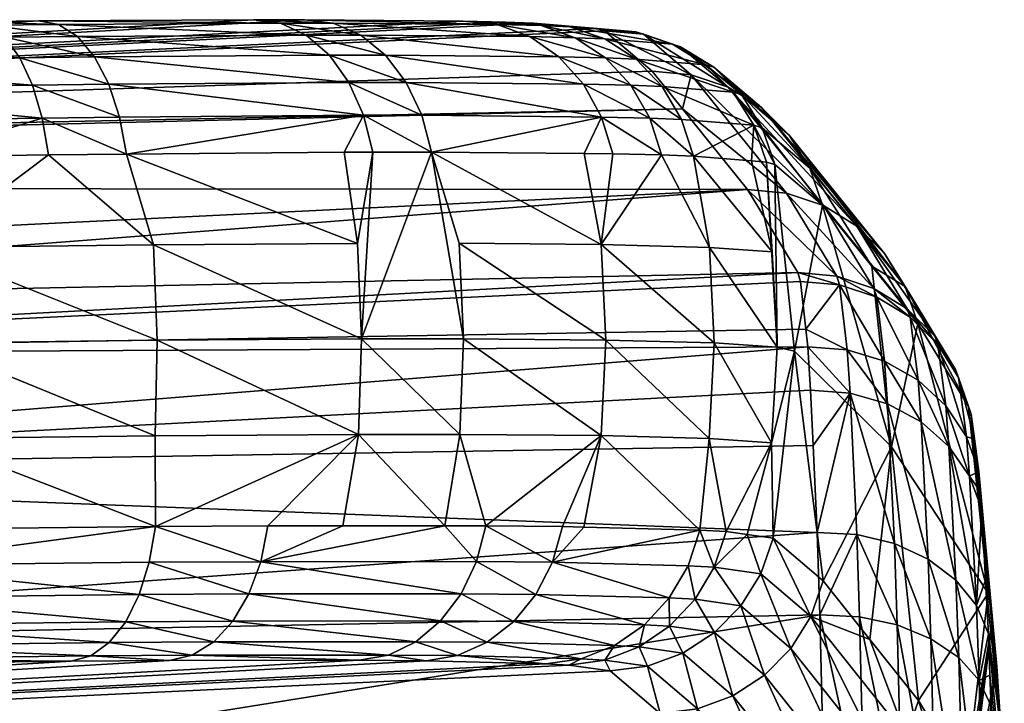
# Model space of a CAD drawing. Extents: x -0.111 to 0.111, y -0.13 to -0.001.
# Tile 100 of 256: x -0.08664 to -0.08203, y -0.00423 to -0.00103. Entities that reach past the tile are written whole.
import ezdxf

# ---------------------------------------------------------------- set-up
doc = ezdxf.new("R2010")
doc.units = 0
doc.layers.add('mesh', color=7, linetype='CONTINUOUS')

msp = doc.modelspace()

# ---------------------------------------------------------------- meshes
at = {"layer": 'mesh'}
mesh = msp.add_polyface(dxfattribs=at)
corners = [(-0.0924446, -0.0036951, -0.2918157), (-0.0956474, -0.0036017, -0.2917576), (-0.0924484, -0.0035282, -0.2917576), (-0.0892457, -0.0036241, -0.2918157), (-0.0892493, -0.0034571, -0.2917576), (-0.0957008, -0.0012245, -0.2925476), (-0.098428, -0.0017546, -0.3082315), (-0.092501, -0.0011509, -0.2925476), (-0.0893012, -0.0010799, -0.2925476), (-0.0885809, -0.0010651, -0.2925984), (-0.0881023, -0.0010564, -0.2926877), (-0.0868723, -0.0010386, -0.2931326), (-0.0855477, -0.0010291, -0.2940657), (-0.0865526, -0.0010351, -0.293306), (-0.0843673, -0.0010412, -0.2957535), (-0.0845659, -0.0010363, -0.2953538), (-0.0839043, -0.0010806, -0.297761), (-0.0839386, -0.00107, -0.2973153), (-0.0983743, -0.0018097, -0.3096359), (-0.083539, -0.0014467, -0.3082305), (-0.0832346, -0.0018252, -0.3169551), (-0.0976739, -0.0025275, -0.3235609), (-0.0902343, -0.0023618, -0.3236418), (-0.0902421, -0.0026013, -0.3248866), (-0.0976826, -0.0033116, -0.3259504), (-0.0902423, -0.0031459, -0.3260311), (-0.0976824, -0.0027669, -0.3248057), (-0.0924869, -0.0017782, -0.2917518), (-0.0892781, -0.002139, -0.2917054), (-0.0956862, -0.0018517, -0.2917518), (-0.0892875, -0.0017071, -0.2917518), (-0.0892587, -0.0030285, -0.2917087), (-0.0892684, -0.0025826, -0.2916578), (-0.0925006, -0.0011684, -0.2923659), (-0.0924993, -0.0012266, -0.2921929), (-0.0957004, -0.001242, -0.2923659), (-0.0924972, -0.0013225, -0.2920377), (-0.095699, -0.0013002, -0.2921929), (-0.0924942, -0.0014511, -0.2919081), (-0.0956968, -0.0013961, -0.2920377), (-0.0924908, -0.0016057, -0.2918112), (-0.0956938, -0.0015246, -0.2919081), (-0.0956902, -0.0016792, -0.2918112), (-0.0893008, -0.0010973, -0.2923659), (-0.0892995, -0.0011556, -0.2921929), (-0.0892975, -0.0012515, -0.2920377), (-0.0892947, -0.00138, -0.2919081), (-0.0892913, -0.0015346, -0.2918112), (-0.0988563, -0.0019271, -0.2917518)]
mesh.append_faces([[corners[k] for k in face] for face in [(0, 1, 2, 2), (3, 2, 4, 4), (3, 0, 2, 2), (5, 6, 7, 7), (6, 8, 7, 7), (6, 9, 8, 8), (10, 9, 6, 6), (6, 11, 10, 10), (12, 13, 6, 6), (14, 15, 6, 6), (16, 17, 6, 6), (18, 19, 6, 6), (20, 21, 22, 22), (18, 21, 20, 20), (23, 24, 25, 25), (22, 26, 23, 23), (27, 28, 29, 29), (27, 30, 28, 28), (31, 2, 32, 32), (31, 4, 2, 2), (33, 5, 7, 7), (34, 35, 33, 33), (36, 37, 34, 34), (38, 39, 36, 36), (40, 41, 38, 38), (27, 42, 40, 40), (43, 7, 8, 8), (43, 33, 7, 7), (44, 33, 43, 43), (44, 34, 33, 33), (45, 34, 44, 44), (45, 36, 34, 34), (46, 36, 45, 45), (46, 38, 36, 36), (47, 38, 46, 46), (47, 40, 38, 38), (30, 40, 47, 47), (30, 27, 40, 40), (32, 48, 28, 28)]])
mesh = msp.add_polyface(dxfattribs=at)
corners = [(-0.098428, -0.0017546, -0.3082315), (-0.0865526, -0.0010351, -0.293306), (-0.0868723, -0.0010386, -0.2931326), (-0.0853088, -0.0010293, -0.2943125), (-0.0855477, -0.0010291, -0.2940657), (-0.0845659, -0.0010363, -0.2953538), (-0.0842368, -0.001046, -0.2960749), (-0.0843673, -0.0010412, -0.2957535), (-0.0839386, -0.00107, -0.2973153), (-0.0884585, -0.0016913, -0.2918098), (-0.0892781, -0.002139, -0.2917054), (-0.0892875, -0.0017071, -0.2917518), (-0.0881737, -0.0021142, -0.291784), (-0.088194, -0.0016871, -0.291859), (-0.0879106, -0.0016826, -0.2919117), (-0.0881616, -0.0025617, -0.2917609), (-0.0892684, -0.0025826, -0.2916578), (-0.0892913, -0.0015346, -0.2918112), (-0.08847, -0.0015187, -0.2918685), (-0.0892947, -0.00138, -0.2919081), (-0.0884864, -0.0013641, -0.2919645), (-0.0892975, -0.0012515, -0.2920377), (-0.0885069, -0.0012356, -0.2920928), (-0.0892995, -0.0011556, -0.2921929), (-0.0885303, -0.00114, -0.2922467), (-0.0893008, -0.0010973, -0.2923659), (-0.0885554, -0.0010821, -0.2924182), (-0.0893012, -0.0010799, -0.2925476), (-0.087927, -0.0015097, -0.2919693), (-0.0871304, -0.0016716, -0.2921935), (-0.0879517, -0.001355, -0.2920637), (-0.0879834, -0.0012265, -0.29219), (-0.0880203, -0.0011309, -0.2923415), (-0.0880607, -0.0010732, -0.2925103), (-0.0885809, -0.0010651, -0.2925984), (-0.0881023, -0.0010564, -0.2926877), (-0.0867905, -0.0010546, -0.2929696), (-0.0902421, -0.0026013, -0.3248866), (-0.0829987, -0.0022132, -0.3237144), (-0.0902343, -0.0023618, -0.3236418)]
mesh.append_faces([[corners[k] for k in face] for face in [(0, 1, 2, 2), (0, 3, 4, 4), (0, 5, 3, 3), (0, 6, 7, 7), (0, 8, 6, 6), (9, 10, 11, 11), (9, 12, 10, 10), (13, 12, 9, 9), (13, 14, 12, 12), (15, 10, 12, 12), (16, 10, 15, 15), (9, 11, 17, 17), (18, 17, 19, 19), (20, 19, 21, 21), (22, 21, 23, 23), (24, 23, 25, 25), (26, 25, 27, 27), (18, 9, 17, 17), (18, 13, 9, 9), (28, 13, 18, 18), (28, 14, 13, 13), (28, 29, 14, 14), (20, 18, 19, 19), (20, 28, 18, 18), (30, 28, 20, 20), (22, 20, 21, 21), (22, 30, 20, 20), (31, 30, 22, 22), (24, 22, 23, 23), (24, 31, 22, 22), (32, 31, 24, 24), (26, 24, 25, 25), (26, 32, 24, 24), (33, 32, 26, 26), (34, 26, 27, 27), (34, 33, 26, 26), (35, 33, 34, 34), (35, 36, 33, 33), (37, 38, 39, 39)]])
mesh = msp.add_polyface(dxfattribs=at)
corners = [(-0.098428, -0.0017546, -0.3082315), (-0.083681, -0.0012702, -0.304161), (-0.0839043, -0.0010806, -0.297761), (-0.083539, -0.0014467, -0.3082305), (-0.0983743, -0.0018097, -0.3096359), (-0.0832346, -0.0018252, -0.3169551), (-0.0860159, -0.0020831, -0.2926073), (-0.0865077, -0.0016629, -0.2924184), (-0.0861429, -0.0016583, -0.2926162), (-0.0870854, -0.0020962, -0.2920879), (-0.0871304, -0.0016716, -0.2921935), (-0.0881737, -0.0021142, -0.291784), (-0.0879106, -0.0016826, -0.2919117), (-0.0859984, -0.0025306, -0.2925861), (-0.0870706, -0.0025437, -0.2920655), (-0.0881616, -0.0025617, -0.2917609), (-0.0860077, -0.0029781, -0.2926068), (-0.087073, -0.0029911, -0.2920894), (-0.0865363, -0.00149, -0.2924716), (-0.087927, -0.0015097, -0.2919693), (-0.0861748, -0.0014856, -0.2926677), (-0.0879517, -0.001355, -0.2920637), (-0.0865816, -0.0013353, -0.2925586), (-0.0862255, -0.0013312, -0.2927518), (-0.0879834, -0.0012265, -0.29219), (-0.0866413, -0.0012071, -0.2926748), (-0.0862925, -0.0012031, -0.2928642), (-0.0880203, -0.0011309, -0.2923415), (-0.0867121, -0.0011118, -0.2928143), (-0.0863722, -0.0011081, -0.2929988), (-0.0880607, -0.0010732, -0.2925103), (-0.0867905, -0.0010546, -0.2929696), (-0.0864604, -0.0010511, -0.2931487), (-0.0868723, -0.0010386, -0.2931326), (-0.0881023, -0.0010564, -0.2926877), (-0.0865526, -0.0010351, -0.293306), (-0.0854212, -0.0010447, -0.2939348), (-0.0829866, -0.002255, -0.3241191), (-0.0829987, -0.0022132, -0.3237144), (-0.0902421, -0.0026013, -0.3248866)]
mesh.append_faces([[corners[k] for k in face] for face in [(0, 1, 2, 2), (0, 3, 1, 1), (4, 5, 3, 3), (6, 7, 8, 8), (9, 7, 6, 6), (9, 10, 7, 7), (11, 10, 9, 9), (11, 12, 10, 10), (13, 9, 6, 6), (14, 9, 13, 13), (14, 11, 9, 9), (15, 11, 14, 14), (16, 14, 13, 13), (17, 15, 14, 14), (18, 10, 19, 19), (18, 7, 10, 10), (8, 7, 18, 18), (18, 20, 8, 8), (21, 18, 19, 19), (22, 18, 21, 21), (22, 20, 18, 18), (23, 20, 22, 22), (24, 22, 21, 21), (25, 22, 24, 24), (25, 23, 22, 22), (26, 23, 25, 25), (27, 25, 24, 24), (28, 25, 27, 27), (28, 26, 25, 25), (29, 26, 28, 28), (30, 28, 27, 27), (31, 28, 30, 30), (31, 29, 28, 28), (32, 29, 31, 31), (33, 31, 34, 34), (33, 32, 31, 31), (35, 32, 33, 33), (35, 36, 32, 32), (37, 38, 39, 39)]])
mesh = msp.add_polyface(dxfattribs=at)
corners = [(-0.0861429, -0.0016583, -0.2926162), (-0.085032, -0.0014768, -0.2935325), (-0.0851231, -0.0016501, -0.2933875), (-0.0861748, -0.0014856, -0.2926677), (-0.0849895, -0.001649, -0.2934886), (-0.0862255, -0.0013312, -0.2927518), (-0.0851006, -0.001323, -0.2936033), (-0.0847599, -0.0014771, -0.2938131), (-0.0848328, -0.0013232, -0.2938796), (-0.0839179, -0.0014852, -0.2949922), (-0.0840034, -0.001331, -0.295041), (-0.0862925, -0.0012031, -0.2928642), (-0.0851917, -0.0011955, -0.2936974), (-0.0849296, -0.0011957, -0.2939677), (-0.0841175, -0.0012032, -0.2951052), (-0.0863722, -0.0011081, -0.2929988), (-0.0853004, -0.0011011, -0.2938099), (-0.0850454, -0.0011013, -0.294073), (-0.0842542, -0.0011086, -0.2951815), (-0.0864604, -0.0010511, -0.2931487), (-0.0854212, -0.0010447, -0.2939348), (-0.085174, -0.0010448, -0.29419), (-0.0844063, -0.001052, -0.2952658), (-0.0855477, -0.0010291, -0.2940657), (-0.0865526, -0.0010351, -0.293306), (-0.0853088, -0.0010293, -0.2943125), (-0.0845659, -0.0010363, -0.2953538), (-0.084201, -0.001057, -0.2956793), (-0.0843673, -0.0010412, -0.2957535), (-0.0847149, -0.0016494, -0.2937719), (-0.0839996, -0.0016563, -0.2947733)]
mesh.append_faces([[corners[k] for k in face] for face in [(0, 1, 2, 2), (0, 3, 1, 1), (1, 4, 2, 2), (5, 1, 3, 3), (6, 1, 5, 5), (6, 7, 1, 1), (8, 7, 6, 6), (8, 9, 7, 7), (10, 9, 8, 8), (11, 6, 5, 5), (12, 6, 11, 11), (12, 8, 6, 6), (13, 8, 12, 12), (13, 10, 8, 8), (14, 10, 13, 13), (15, 12, 11, 11), (16, 12, 15, 15), (16, 13, 12, 12), (17, 13, 16, 16), (17, 14, 13, 13), (18, 14, 17, 17), (19, 16, 15, 15), (20, 16, 19, 19), (20, 17, 16, 16), (21, 17, 20, 20), (21, 18, 17, 17), (22, 18, 21, 21), (23, 20, 24, 24), (23, 21, 20, 20), (25, 21, 23, 23), (25, 22, 21, 21), (26, 22, 25, 25), (26, 27, 22, 22), (28, 27, 26, 26), (1, 29, 4, 4), (7, 29, 1, 1), (9, 29, 7, 7), (9, 30, 29, 29)]])
mesh = msp.add_polyface(dxfattribs=at)
corners = [(-0.0838653, -0.0016576, -0.2949614), (-0.0839996, -0.0016563, -0.2947733), (-0.0839179, -0.0014852, -0.2949922), (-0.0840034, -0.001331, -0.295041), (-0.0836921, -0.0014905, -0.2954468), (-0.0837812, -0.0013363, -0.2954885), (-0.0835435, -0.001496, -0.2958118), (-0.0836349, -0.0013417, -0.295848), (-0.0832053, -0.0015232, -0.2972177), (-0.0841175, -0.0012032, -0.2951052), (-0.0839, -0.0012085, -0.2955432), (-0.0837569, -0.0012137, -0.295895), (-0.0833018, -0.0013685, -0.2972327), (-0.0834307, -0.0012399, -0.297251), (-0.0842542, -0.0011086, -0.2951815), (-0.0840424, -0.0011138, -0.2956079), (-0.0839031, -0.0011188, -0.2959505), (-0.0835854, -0.0011443, -0.2972715), (-0.0835489, -0.0011556, -0.2977467), (-0.0833933, -0.0012514, -0.2977389), (-0.0844063, -0.001052, -0.2952658), (-0.084201, -0.001057, -0.2956793), (-0.0840659, -0.0010619, -0.2960116), (-0.0837577, -0.0010866, -0.2972934), (-0.0837223, -0.0010976, -0.2977542), (-0.0843673, -0.0010412, -0.2957535), (-0.0842368, -0.001046, -0.2960749), (-0.0839386, -0.00107, -0.2973153), (-0.0839043, -0.0010806, -0.297761), (-0.083499, -0.0012872, -0.3041541), (-0.083681, -0.0012702, -0.304161), (-0.083539, -0.0014467, -0.3082305), (-0.0833256, -0.0013451, -0.3041461), (-0.0836374, -0.0016629, -0.2954201), (-0.0834876, -0.0016686, -0.2957884)]
mesh.append_faces([[corners[k] for k in face] for face in [(0, 1, 2, 2), (3, 4, 2, 2), (5, 4, 3, 3), (5, 6, 4, 4), (7, 6, 5, 5), (7, 8, 6, 6), (9, 5, 3, 3), (10, 5, 9, 9), (10, 7, 5, 5), (11, 7, 10, 10), (11, 12, 7, 7), (13, 12, 11, 11), (14, 10, 9, 9), (15, 10, 14, 14), (15, 11, 10, 10), (16, 11, 15, 15), (16, 13, 11, 11), (17, 13, 16, 16), (18, 19, 17, 17), (20, 15, 14, 14), (21, 15, 20, 20), (21, 16, 15, 15), (22, 16, 21, 21), (22, 17, 16, 16), (23, 17, 22, 22), (23, 18, 17, 17), (24, 18, 23, 23), (25, 22, 21, 21), (26, 22, 25, 25), (26, 23, 22, 22), (27, 23, 26, 26), (27, 24, 23, 23), (28, 24, 27, 27), (29, 30, 31, 31), (24, 32, 18, 18), (28, 29, 24, 24), (28, 30, 29, 29), (33, 2, 4, 4), (6, 34, 4, 4)]])
mesh = msp.add_polyface(dxfattribs=at)
corners = [(-0.0830968, -0.0025635, -0.2968783), (-0.0831463, -0.0016961, -0.2972067), (-0.083107, -0.0017079, -0.2977174), (-0.0832157, -0.0016905, -0.2969183), (-0.0831199, -0.002116, -0.2968916), (-0.0832053, -0.0015232, -0.2972177), (-0.0831664, -0.001535, -0.2977238), (-0.0833018, -0.0013685, -0.2972327), (-0.0836349, -0.0013417, -0.295848), (-0.0832635, -0.0013801, -0.2977311), (-0.0834307, -0.0012399, -0.297251), (-0.0833933, -0.0012514, -0.2977389), (-0.0835854, -0.0011443, -0.2972715), (-0.0830525, -0.0018421, -0.3169479), (-0.083539, -0.0014467, -0.3082305), (-0.0832346, -0.0018252, -0.3169551), (-0.083499, -0.0012872, -0.3041541), (-0.082879, -0.0018999, -0.3169388), (-0.0833256, -0.0013451, -0.3041461), (-0.0827233, -0.0019957, -0.3169283), (-0.0831699, -0.0014409, -0.3041373), (-0.0825935, -0.0021243, -0.316917), (-0.0830401, -0.0015696, -0.3041284), (-0.0824965, -0.0022791, -0.3169055), (-0.0829431, -0.0017245, -0.3041197), (-0.0826535, -0.0021834, -0.3107027), (-0.0828837, -0.0018974, -0.3041117), (-0.0835489, -0.0011556, -0.2977467), (-0.0837223, -0.0010976, -0.2977542), (-0.0830142, -0.0025823, -0.2976923), (-0.0834876, -0.0016686, -0.2957884), (-0.0834129, -0.0020955, -0.2957807), (-0.0835435, -0.001496, -0.2958118), (-0.0824873, -0.0023835, -0.323686), (-0.082643, -0.0022879, -0.3236974), (-0.0828165, -0.00223, -0.323707)]
mesh.append_faces([[corners[k] for k in face] for face in [(0, 1, 2, 2), (3, 1, 4, 4), (5, 1, 3, 3), (5, 2, 1, 1), (6, 2, 5, 5), (7, 5, 8, 8), (7, 6, 5, 5), (9, 6, 7, 7), (10, 9, 7, 7), (11, 9, 10, 10), (12, 11, 10, 10), (13, 14, 15, 15), (13, 16, 14, 14), (17, 16, 13, 13), (17, 18, 16, 16), (19, 18, 17, 17), (19, 20, 18, 18), (21, 20, 19, 19), (21, 22, 20, 20), (23, 22, 21, 21), (23, 24, 22, 22), (25, 26, 24, 24), (6, 26, 2, 2), (6, 24, 26, 26), (9, 24, 6, 6), (9, 22, 24, 24), (11, 22, 9, 9), (11, 20, 22, 22), (27, 20, 11, 11), (27, 18, 20, 20), (28, 16, 18, 18), (26, 29, 2, 2), (30, 4, 31, 31), (3, 4, 30, 30), (5, 30, 32, 32), (5, 3, 30, 30), (17, 33, 19, 19), (13, 34, 17, 17), (15, 35, 13, 13)]])
mesh = msp.add_polyface(dxfattribs=at)
corners = [(-0.0846518, -0.0033998, -0.2938656), (-0.0844596, -0.0033997, -0.2940547), (-0.0845039, -0.0035672, -0.2940894), (-0.0845758, -0.0037182, -0.2941463), (-0.0843292, -0.0038484, -0.2946961), (-0.0846718, -0.0038454, -0.2942225), (-0.0842259, -0.0037212, -0.29463), (-0.0841485, -0.0035703, -0.2945809), (-0.0840011, -0.0034055, -0.2947531), (-0.0834588, -0.0034196, -0.2958537), (-0.0841006, -0.0034028, -0.2945512), (-0.0836009, -0.0037372, -0.2958986), (-0.0835997, -0.0038702, -0.2963111), (-0.0837174, -0.0038639, -0.2959375), (-0.0834806, -0.0037435, -0.2962803), (-0.0835133, -0.0035867, -0.2958702), (-0.0833895, -0.0039, -0.2976724), (-0.0839996, -0.0016563, -0.2947733), (-0.0838653, -0.0016576, -0.2949614), (-0.0839194, -0.0020822, -0.2947197), (-0.0839192, -0.0029772, -0.294711), (-0.0834148, -0.0029905, -0.2957677), (-0.0845818, -0.0029718, -0.2938015), (-0.084585, -0.0020767, -0.293806), (-0.0838978, -0.0025296, -0.2947026), (-0.0845647, -0.0025241, -0.2937871), (-0.0833904, -0.002543, -0.2957653), (-0.0834129, -0.0020955, -0.2957807), (-0.0847149, -0.0016494, -0.2937719), (-0.0836374, -0.0016629, -0.2954201), (-0.0834876, -0.0016686, -0.2957884), (-0.0839179, -0.0014852, -0.2949922), (-0.0836921, -0.0014905, -0.2954468)]
mesh.append_faces([[corners[k] for k in face] for face in [(0, 1, 2, 2), (3, 4, 5, 5), (3, 6, 4, 4), (2, 6, 3, 3), (2, 7, 6, 6), (1, 7, 2, 2), (7, 8, 9, 9), (7, 10, 8, 8), (1, 10, 7, 7), (11, 12, 13, 13), (11, 14, 12, 12), (15, 14, 11, 11), (6, 13, 4, 4), (6, 11, 13, 13), (7, 11, 6, 6), (7, 15, 11, 11), (9, 15, 7, 7), (14, 16, 12, 12), (17, 18, 19, 19), (9, 20, 21, 21), (8, 20, 9, 9), (20, 1, 22, 22), (20, 10, 1, 1), (8, 10, 20, 20), (23, 24, 25, 25), (19, 24, 23, 23), (19, 26, 24, 24), (27, 26, 19, 19), (21, 24, 26, 26), (20, 24, 21, 21), (20, 25, 24, 24), (22, 25, 20, 20), (28, 19, 23, 23), (17, 19, 28, 28), (29, 30, 27, 27), (19, 29, 27, 27), (19, 18, 29, 29), (18, 31, 29, 29), (32, 30, 29, 29)]])
mesh = msp.add_polyface(dxfattribs=at)
corners = [(-0.0860824, -0.0037218, -0.2928143), (-0.0856436, -0.0038462, -0.2932669), (-0.086146, -0.0038494, -0.2929194), (-0.0855691, -0.0037189, -0.2931694), (-0.0860353, -0.0035704, -0.2927355), (-0.0855136, -0.0035678, -0.2930963), (-0.0860069, -0.0034024, -0.292687), (-0.0854798, -0.0034002, -0.2930512), (-0.0846718, -0.0038454, -0.2942225), (-0.0845758, -0.0037182, -0.2941463), (-0.0845039, -0.0035672, -0.2940894), (-0.0846518, -0.0033998, -0.2938656), (-0.08513, -0.0034, -0.2933953), (-0.0829277, -0.0030236, -0.3260855), (-0.0902423, -0.0031459, -0.3260311), (-0.082909, -0.0034305, -0.3266839), (-0.0902421, -0.0026013, -0.3248866), (-0.0829619, -0.0024787, -0.3249523), (-0.0829866, -0.002255, -0.3241191), (-0.0829528, -0.0025616, -0.3252614), (-0.0829395, -0.0027651, -0.3257054), (-0.0850613, -0.0020769, -0.2933192), (-0.0851231, -0.0016501, -0.2933875), (-0.0849895, -0.001649, -0.2934886), (-0.0861429, -0.0016583, -0.2926162), (-0.0860159, -0.0020831, -0.2926073), (-0.0845818, -0.0029718, -0.2938015), (-0.0850565, -0.0029719, -0.2933164), (-0.0844596, -0.0033997, -0.2940547), (-0.0860077, -0.0029781, -0.2926068), (-0.0850418, -0.0025243, -0.2932994), (-0.0859984, -0.0025306, -0.2925861), (-0.0845647, -0.0025241, -0.2937871), (-0.0832346, -0.0018252, -0.3169551), (-0.0902343, -0.0023618, -0.3236418), (-0.0829987, -0.0022132, -0.3237144), (-0.090235, -0.0039609, -0.327002), (-0.0828969, -0.003817, -0.3270813), (-0.0847149, -0.0016494, -0.2937719), (-0.084585, -0.0020767, -0.293806)]
mesh.append_faces([[corners[k] for k in face] for face in [(0, 1, 2, 2), (0, 3, 1, 1), (4, 3, 0, 0), (4, 5, 3, 3), (6, 5, 4, 4), (7, 5, 6, 6), (3, 8, 1, 1), (3, 9, 8, 8), (5, 9, 3, 3), (5, 10, 9, 9), (5, 11, 10, 10), (5, 12, 11, 11), (7, 12, 5, 5), (13, 14, 15, 15), (16, 17, 18, 18), (16, 19, 17, 17), (14, 20, 19, 19), (21, 22, 23, 23), (21, 24, 22, 22), (25, 24, 21, 21), (26, 11, 27, 27), (26, 28, 11, 11), (27, 7, 6, 6), (27, 12, 7, 7), (11, 12, 27, 27), (29, 27, 6, 6), (30, 21, 23, 23), (30, 25, 21, 21), (31, 25, 30, 30), (26, 30, 32, 32), (27, 30, 26, 26), (27, 31, 30, 30), (29, 31, 27, 27), (33, 34, 35, 35), (15, 36, 37, 37), (38, 30, 23, 23), (38, 32, 30, 30), (39, 32, 38, 38)]])
mesh = msp.add_polyface(dxfattribs=at)
corners = [(-0.0825611, -0.0030293, -0.3106625), (-0.0826535, -0.0021834, -0.3107027), (-0.0824373, -0.002452, -0.3168943), (-0.0828837, -0.0018974, -0.3041117), (-0.0834129, -0.0020955, -0.2957807), (-0.0830968, -0.0025635, -0.2968783), (-0.0833904, -0.002543, -0.2957653), (-0.0831199, -0.002116, -0.2968916), (-0.0831463, -0.0016961, -0.2972067), (-0.0831232, -0.0030109, -0.296873), (-0.0824965, -0.0022791, -0.3169055), (-0.0829431, -0.0017245, -0.3041197), (-0.0828039, -0.0022711, -0.3241099), (-0.0829866, -0.002255, -0.3241191), (-0.0829619, -0.0024787, -0.3249523), (-0.0827686, -0.0025756, -0.3252495), (-0.0825792, -0.0028281, -0.3256595), (-0.0825934, -0.0026285, -0.3252222), (-0.0829528, -0.0025616, -0.3252614), (-0.0827549, -0.0027778, -0.325692), (-0.0824739, -0.002423, -0.3240755), (-0.0823062, -0.002838, -0.3251284), (-0.082344, -0.0025507, -0.3240522), (-0.08263, -0.0023281, -0.3240951), (-0.0824364, -0.0027176, -0.3251811), (-0.0830142, -0.0025823, -0.2976923), (-0.083107, -0.0017079, -0.2977174), (-0.0822004, -0.0028414, -0.3236735), (-0.0822605, -0.0026669, -0.3236604), (-0.0825935, -0.0021243, -0.316917), (-0.0823576, -0.0025122, -0.3236734), (-0.0827233, -0.0019957, -0.3169283), (-0.0824873, -0.0023835, -0.323686), (-0.082879, -0.0018999, -0.3169388), (-0.082643, -0.0022879, -0.3236974), (-0.0830525, -0.0018421, -0.3169479), (-0.0828165, -0.00223, -0.323707), (-0.0832346, -0.0018252, -0.3169551), (-0.0829987, -0.0022132, -0.3237144), (-0.0822471, -0.0027045, -0.3240263)]
mesh.append_faces([[corners[k] for k in face] for face in [(0, 1, 2, 2), (3, 1, 0, 0), (4, 5, 6, 6), (7, 5, 4, 4), (7, 8, 5, 5), (9, 6, 5, 5), (10, 2, 1, 1), (1, 11, 10, 10), (12, 13, 14, 14), (15, 16, 17, 17), (18, 19, 15, 15), (20, 21, 22, 22), (23, 24, 20, 20), (23, 17, 24, 24), (12, 17, 23, 23), (12, 15, 17, 17), (14, 15, 12, 12), (14, 18, 15, 15), (3, 0, 25, 25), (26, 25, 5, 5), (10, 27, 2, 2), (10, 28, 27, 27), (29, 28, 10, 10), (29, 30, 28, 28), (31, 30, 29, 29), (31, 32, 30, 30), (33, 34, 32, 32), (35, 36, 34, 34), (37, 38, 36, 36), (30, 39, 28, 28), (30, 22, 39, 39), (32, 22, 30, 30), (32, 20, 22, 22), (34, 20, 32, 32), (34, 23, 20, 20), (36, 23, 34, 34), (36, 12, 23, 23), (38, 12, 36, 36), (38, 13, 12, 12)]])
mesh = msp.add_polyface(dxfattribs=at)
corners = [(-0.082088, -0.0038425, -0.3242223), (-0.0821519, -0.0031459, -0.3249998), (-0.0820669, -0.0040589, -0.3248249), (-0.0821726, -0.0029927, -0.3244312), (-0.0821883, -0.0028763, -0.3239993), (-0.0821445, -0.0032403, -0.3252054), (-0.0821381, -0.0033234, -0.3253863), (-0.0823766, -0.0039288, -0.3269413), (-0.0825471, -0.0034833, -0.3266256), (-0.0825343, -0.0038638, -0.3270175), (-0.0823894, -0.0035557, -0.3265571), (-0.082422, -0.0029131, -0.3256096), (-0.0825792, -0.0028281, -0.3256595), (-0.0822463, -0.0040171, -0.3268406), (-0.0822591, -0.0036541, -0.326467), (-0.0822917, -0.0030283, -0.325545), (-0.0821631, -0.0037732, -0.3263602), (-0.0821954, -0.0031676, -0.3254693), (-0.0822096, -0.0029834, -0.3250669), (-0.0823062, -0.002838, -0.3251284), (-0.0824364, -0.0027176, -0.3251811), (-0.0825934, -0.0026285, -0.3252222), (-0.0821203, -0.003655, -0.3258733), (-0.0821068, -0.0039064, -0.3262424), (-0.0822471, -0.0027045, -0.3240263), (-0.082344, -0.0025507, -0.3240522), (-0.0824739, -0.002423, -0.3240755), (-0.0821088, -0.0037152, -0.3236158), (-0.0822004, -0.0028414, -0.3236735), (-0.0824373, -0.002452, -0.3168943), (-0.0825611, -0.0030293, -0.3106625), (-0.0824347, -0.0042187, -0.3171543), (-0.0822605, -0.0026669, -0.3236604)]
mesh.append_faces([[corners[k] for k in face] for face in [(0, 1, 2, 2), (0, 3, 1, 1), (4, 3, 0, 0), (2, 5, 6, 6), (1, 5, 2, 2), (7, 8, 9, 9), (10, 8, 7, 7), (11, 12, 10, 10), (13, 10, 7, 7), (14, 10, 13, 13), (14, 11, 10, 10), (15, 11, 14, 14), (16, 15, 14, 14), (17, 15, 16, 16), (18, 1, 3, 3), (18, 17, 1, 1), (19, 17, 18, 18), (19, 15, 17, 17), (20, 15, 19, 19), (20, 11, 15, 15), (21, 11, 20, 20), (21, 12, 11, 11), (17, 5, 1, 1), (17, 6, 5, 5), (16, 6, 17, 17), (16, 22, 6, 6), (23, 22, 16, 16), (24, 3, 4, 4), (24, 18, 3, 3), (25, 18, 24, 24), (25, 19, 18, 18), (26, 20, 19, 19), (27, 28, 4, 4), (0, 27, 4, 4), (27, 29, 28, 28), (30, 29, 27, 27), (27, 31, 30, 30), (32, 4, 28, 28), (32, 24, 4, 4)]])
mesh = msp.add_polyface(dxfattribs=at)
corners = [(-0.0892457, -0.0036241, -0.2918157), (-0.0892493, -0.0034571, -0.2917576), (-0.088164, -0.0034337, -0.2918844), (-0.0878782, -0.0035951, -0.291975), (-0.0878679, -0.0034273, -0.291919), (-0.0878969, -0.0037463, -0.2920656), (-0.0892424, -0.0037742, -0.291909), (-0.0879231, -0.0038735, -0.2921863), (-0.0892397, -0.0039001, -0.292033), (-0.0879555, -0.0039703, -0.2923312), (-0.0874335, -0.0038651, -0.2923231), (-0.0874783, -0.0039623, -0.2924646), (-0.087397, -0.0037376, -0.2922053), (-0.0873705, -0.0035861, -0.292117), (-0.0871026, -0.003415, -0.2921795), (-0.0860069, -0.0034024, -0.292687), (-0.0873553, -0.003418, -0.2920625), (-0.086223, -0.0039468, -0.2930458), (-0.086146, -0.0038494, -0.2929194), (-0.0860824, -0.0037218, -0.2928143), (-0.0860353, -0.0035704, -0.2927355), (-0.082909, -0.0034305, -0.3266839), (-0.0902423, -0.0031459, -0.3260311), (-0.090235, -0.0039609, -0.327002), (-0.0829528, -0.0025616, -0.3252614), (-0.0902421, -0.0026013, -0.3248866), (-0.0829277, -0.0030236, -0.3260855), (-0.0829395, -0.0027651, -0.3257054), (-0.087073, -0.0029911, -0.2920894), (-0.0860077, -0.0029781, -0.2926068), (-0.0881574, -0.0030091, -0.2917868), (-0.0892587, -0.0030285, -0.2917087), (-0.0870706, -0.0025437, -0.2920655), (-0.0881616, -0.0025617, -0.2917609), (-0.0892684, -0.0025826, -0.2916578)]
mesh.append_faces([[corners[k] for k in face] for face in [(0, 1, 2, 2), (3, 2, 4, 4), (3, 0, 2, 2), (5, 0, 3, 3), (5, 6, 0, 0), (7, 6, 5, 5), (7, 8, 6, 6), (9, 8, 7, 7), (7, 10, 11, 11), (5, 10, 7, 7), (5, 12, 10, 10), (3, 12, 5, 5), (3, 13, 12, 12), (4, 13, 3, 3), (13, 14, 15, 15), (13, 16, 14, 14), (4, 16, 13, 13), (10, 17, 11, 11), (10, 18, 17, 17), (12, 18, 10, 10), (12, 19, 18, 18), (13, 19, 12, 12), (13, 20, 19, 19), (15, 20, 13, 13), (21, 22, 23, 23), (22, 24, 25, 25), (26, 27, 22, 22), (28, 14, 16, 16), (28, 15, 14, 14), (29, 15, 28, 28), (4, 28, 16, 16), (4, 30, 28, 28), (2, 30, 4, 4), (2, 31, 30, 30), (1, 31, 2, 2), (28, 32, 29, 29), (30, 33, 28, 28), (30, 34, 33, 33), (31, 34, 30, 30)]])
mesh = msp.add_polyface(dxfattribs=at)
corners = [(-0.0829388, -0.0038247, -0.3043746), (-0.0828808, -0.0036582, -0.3043784), (-0.0826626, -0.0039324, -0.3106266), (-0.0831148, -0.0034579, -0.2976739), (-0.0831728, -0.0036244, -0.2976717), (-0.0830319, -0.0039743, -0.3043727), (-0.0832659, -0.0037742, -0.2976713), (-0.0831555, -0.0041, -0.3043726), (-0.0833895, -0.0039, -0.2976724), (-0.0835133, -0.0035867, -0.2958702), (-0.0833911, -0.003593, -0.2962581), (-0.0834806, -0.0037435, -0.2962803), (-0.0834588, -0.0034196, -0.2958537), (-0.0833354, -0.003426, -0.2962457), (-0.0832372, -0.0034402, -0.2968818), (-0.0825611, -0.0030293, -0.3106625), (-0.0824347, -0.0042187, -0.3171543), (-0.0831232, -0.0030109, -0.296873), (-0.0834148, -0.0029905, -0.2957677), (-0.0833904, -0.002543, -0.2957653), (-0.0827549, -0.0027778, -0.325692), (-0.082909, -0.0034305, -0.3266839), (-0.0827235, -0.0034408, -0.3266686), (-0.0829277, -0.0030236, -0.3260855), (-0.0829395, -0.0027651, -0.3257054), (-0.0825343, -0.0038638, -0.3270175), (-0.082711, -0.0038259, -0.327065), (-0.0825471, -0.0034833, -0.3266256), (-0.0825792, -0.0028281, -0.3256595), (-0.0823894, -0.0035557, -0.3265571), (-0.0827686, -0.0025756, -0.3252495), (-0.0829528, -0.0025616, -0.3252614), (-0.0830142, -0.0025823, -0.2976923), (-0.0830968, -0.0025635, -0.2968783), (-0.0828969, -0.003817, -0.3270813)]
mesh.append_faces([[corners[k] for k in face] for face in [(0, 1, 2, 2), (0, 3, 1, 1), (0, 4, 3, 3), (5, 4, 0, 0), (5, 6, 4, 4), (7, 8, 6, 6), (9, 10, 11, 11), (12, 10, 9, 9), (13, 10, 12, 12), (13, 14, 10, 10), (11, 6, 8, 8), (10, 6, 11, 11), (10, 4, 6, 6), (14, 4, 10, 10), (14, 3, 4, 4), (15, 2, 1, 1), (15, 16, 2, 2), (17, 3, 14, 14), (13, 17, 14, 14), (13, 18, 17, 17), (12, 18, 13, 13), (18, 19, 17, 17), (20, 21, 22, 22), (20, 23, 21, 21), (24, 23, 20, 20), (25, 22, 26, 26), (27, 22, 25, 25), (27, 20, 22, 22), (28, 20, 27, 27), (29, 28, 27, 27), (30, 20, 28, 28), (31, 24, 20, 20), (1, 32, 15, 15), (1, 3, 32, 32), (17, 32, 3, 3), (17, 33, 32, 32), (22, 34, 26, 26), (22, 21, 34, 34)]])
mesh = msp.add_polyface(dxfattribs=at)
corners = [(-0.0924446, -0.0036951, -0.2918157), (-0.0956435, -0.0037686, -0.2918157), (-0.0956474, -0.0036017, -0.2917576), (-0.0924412, -0.0038452, -0.291909), (-0.09564, -0.0039188, -0.291909), (-0.0924384, -0.0039712, -0.292033), (-0.0956371, -0.0040447, -0.292033), (-0.0924362, -0.0040668, -0.2921817), (-0.0956348, -0.0041403, -0.2921817), (-0.0924349, -0.0041275, -0.2923477), (-0.0956334, -0.004201, -0.2923477), (-0.0924343, -0.0041502, -0.292523), (-0.0956329, -0.0042238, -0.292523), (-0.0892424, -0.0037742, -0.291909), (-0.0892457, -0.0036241, -0.2918157), (-0.0892397, -0.0039001, -0.292033), (-0.0892376, -0.0039958, -0.2921817), (-0.0892363, -0.0040565, -0.2923477), (-0.0892358, -0.0040792, -0.292523), (-0.0983458, -0.0047616, -0.3081239), (-0.0880323, -0.0040557, -0.2926642), (-0.0840707, -0.0040526, -0.2964387), (-0.0838778, -0.0040797, -0.297685), (-0.0875832, -0.0040484, -0.29279), (-0.0850528, -0.0040298, -0.2945269), (-0.0847387, -0.0040326, -0.294961), (-0.0864013, -0.0040337, -0.2933366), (-0.0983022, -0.0048062, -0.3095094), (-0.0831976, -0.0048397, -0.317148), (-0.0976025, -0.0055208, -0.323373), (-0.083513, -0.0044438, -0.3081232), (-0.0836437, -0.0042797, -0.3043835), (-0.0902146, -0.0054519, -0.3239511), (-0.0902114, -0.0053561, -0.3234532), (-0.0902147, -0.0056698, -0.3244089), (-0.0976059, -0.0056165, -0.323871), (-0.0902117, -0.0059958, -0.3247973), (-0.097606, -0.0058344, -0.3243288), (-0.0902059, -0.0064089, -0.3250912), (-0.0976028, -0.0061604, -0.3247172), (-0.0901977, -0.0068825, -0.3252717), (-0.0975965, -0.0065735, -0.3250112), (-0.0901875, -0.0073864, -0.3253274), (-0.0975876, -0.0070472, -0.3251918), (-0.0901998, -0.006178, -0.3281882), (-0.0976091, -0.0076033, -0.3282468), (-0.0901743, -0.0074376, -0.3283272), (-0.0902205, -0.0049937, -0.3277367), (-0.0976367, -0.0063436, -0.3281077), (-0.090235, -0.0039609, -0.327002), (-0.097659, -0.0051593, -0.3276562), (-0.0902423, -0.0031459, -0.3260311), (-0.0976747, -0.0041265, -0.3269213)]
mesh.append_faces([[corners[k] for k in face] for face in [(0, 1, 2, 2), (3, 1, 0, 0), (3, 4, 1, 1), (5, 4, 3, 3), (5, 6, 4, 4), (7, 6, 5, 5), (7, 8, 6, 6), (9, 8, 7, 7), (9, 10, 8, 8), (11, 10, 9, 9), (11, 12, 10, 10), (13, 0, 14, 14), (13, 3, 0, 0), (15, 3, 13, 13), (15, 5, 3, 3), (16, 7, 5, 5), (17, 9, 7, 7), (18, 11, 9, 9), (19, 18, 20, 20), (21, 22, 19, 19), (23, 19, 20, 20), (24, 25, 19, 19), (23, 26, 19, 19), (19, 11, 18, 18), (19, 12, 11, 11), (27, 28, 29, 29), (19, 30, 27, 27), (22, 31, 19, 19), (32, 29, 33, 33), (34, 35, 32, 32), (36, 37, 34, 34), (38, 39, 36, 36), (40, 41, 38, 38), (42, 43, 40, 40), (44, 45, 46, 46), (47, 48, 44, 44), (49, 50, 47, 47), (51, 52, 49, 49)]])
mesh = msp.add_polyface(dxfattribs=at)
corners = [(-0.0821991, -0.0046712, -0.3240244), (-0.082262, -0.0048, -0.3238679), (-0.0822029, -0.0046384, -0.323899), (-0.0822553, -0.0048592, -0.3240977), (-0.0821956, -0.0047023, -0.3241438), (-0.0821842, -0.0048453, -0.3244663), (-0.0820669, -0.0040589, -0.3248249), (-0.0821381, -0.0033234, -0.3253863), (-0.0820477, -0.0043666, -0.3253768), (-0.0821068, -0.0039064, -0.3262424), (-0.0820327, -0.0047302, -0.3258066), (-0.0821203, -0.003655, -0.3258733), (-0.0820999, -0.0040994, -0.3264406), (-0.0820948, -0.0042439, -0.3265889), (-0.08216, -0.005348, -0.3251932), (-0.0821754, -0.0049565, -0.3247171), (-0.082088, -0.0038425, -0.3242223), (-0.0821631, -0.0037732, -0.3263602), (-0.0821506, -0.0041241, -0.326721), (-0.0821274, -0.0049937, -0.3273501), (-0.0820813, -0.0047436, -0.3269504), (-0.0823766, -0.0039288, -0.3269413), (-0.0825343, -0.0038638, -0.3270175), (-0.0823526, -0.0048539, -0.3276105), (-0.0822226, -0.0049171, -0.3274917), (-0.0822463, -0.0040171, -0.3268406), (-0.0822591, -0.0036541, -0.326467), (-0.0822109, -0.0045887, -0.323565), (-0.0822692, -0.0047546, -0.3235549), (-0.0823555, -0.0049452, -0.323841), (-0.0824347, -0.0042187, -0.3171543), (-0.0824928, -0.0043849, -0.3171475), (-0.0823623, -0.0049039, -0.3235472), (-0.0824859, -0.0050292, -0.3235422), (-0.082586, -0.0045344, -0.3171428), (-0.0821088, -0.0037152, -0.3236158)]
mesh.append_faces([[corners[k] for k in face] for face in [(0, 1, 2, 2), (0, 3, 1, 1), (4, 3, 0, 0), (5, 3, 4, 4), (6, 7, 8, 8), (8, 9, 10, 10), (8, 11, 9, 9), (7, 11, 8, 8), (10, 12, 13, 13), (9, 12, 10, 10), (10, 14, 8, 8), (5, 8, 15, 15), (5, 6, 8, 8), (4, 6, 5, 5), (4, 16, 6, 6), (0, 16, 4, 4), (0, 2, 16, 16), (9, 17, 18, 18), (18, 12, 9, 9), (18, 13, 12, 12), (19, 13, 18, 18), (19, 20, 13, 13), (21, 22, 23, 23), (24, 21, 23, 23), (25, 21, 24, 24), (19, 25, 24, 24), (18, 25, 19, 19), (18, 26, 25, 25), (17, 26, 18, 18), (1, 27, 2, 2), (1, 28, 27, 27), (29, 28, 1, 1), (28, 30, 27, 27), (28, 31, 30, 30), (32, 31, 28, 28), (33, 34, 32, 32), (16, 27, 35, 35), (16, 2, 27, 27), (35, 27, 30, 30)]])
mesh = msp.add_polyface(dxfattribs=at)
corners = [(-0.0829273, -0.0055942, -0.3245891), (-0.0829333, -0.0054836, -0.3244225), (-0.0827617, -0.0054624, -0.3244309), (-0.0827564, -0.0055736, -0.3245987), (-0.0827382, -0.0060638, -0.325071), (-0.0829076, -0.0062654, -0.3251517), (-0.0829082, -0.0060768, -0.3250537), (-0.083023, -0.0048164, -0.3171431), (-0.0831976, -0.0048397, -0.317148), (-0.083513, -0.0044438, -0.3081232), (-0.0831555, -0.0041, -0.3043726), (-0.0832659, -0.0037742, -0.2976713), (-0.0830319, -0.0039743, -0.3043727), (-0.0833036, -0.0041957, -0.3043745), (-0.0833895, -0.0039, -0.2976724), (-0.0835376, -0.0039957, -0.2976752), (-0.083469, -0.0042565, -0.3043782), (-0.0837031, -0.0040565, -0.2976794), (-0.0836437, -0.0042797, -0.3043835), (-0.0838778, -0.0040797, -0.297685), (-0.0828576, -0.0047556, -0.3171406), (-0.0827096, -0.00466, -0.3171405), (-0.0829388, -0.0038247, -0.3043746), (-0.082586, -0.0045344, -0.3171428), (-0.0838572, -0.0039605, -0.295985), (-0.0839021, -0.0040286, -0.2963923), (-0.0840134, -0.0040225, -0.296039), (-0.0837425, -0.0039667, -0.296349), (-0.0837174, -0.0038639, -0.2959375), (-0.0835997, -0.0038702, -0.2963111), (-0.0843292, -0.0038484, -0.2946961), (-0.0829635, -0.0052429, -0.3237967), (-0.0829737, -0.0052087, -0.3235452), (-0.0827992, -0.0051854, -0.3235412), (-0.0827902, -0.0052198, -0.3237969), (-0.0829547, -0.0052922, -0.3239905), (-0.0827395, -0.0059015, -0.3249484), (-0.0829137, -0.0058525, -0.324864), (-0.0829069, -0.006496, -0.3252715), (-0.0827387, -0.0064867, -0.3252901), (-0.0829016, -0.0067552, -0.3253498), (-0.0827325, -0.0067469, -0.3253689), (-0.0828953, -0.0072367, -0.3254001)]
mesh.append_faces([[corners[k] for k in face] for face in [(0, 1, 2, 2), (2, 3, 0, 0), (4, 5, 6, 6), (7, 8, 9, 9), (10, 11, 12, 12), (13, 14, 10, 10), (13, 15, 14, 14), (16, 15, 13, 13), (16, 17, 15, 15), (18, 17, 16, 16), (18, 19, 17, 17), (16, 9, 18, 18), (16, 7, 9, 9), (13, 7, 16, 16), (13, 20, 7, 7), (10, 20, 13, 13), (10, 21, 20, 20), (12, 21, 10, 10), (22, 23, 12, 12), (24, 25, 26, 26), (24, 27, 25, 25), (28, 27, 24, 24), (28, 29, 27, 27), (30, 28, 24, 24), (25, 17, 19, 19), (27, 17, 25, 25), (27, 15, 17, 17), (29, 15, 27, 27), (29, 14, 15, 15), (31, 32, 33, 33), (34, 35, 31, 31), (2, 1, 35, 35), (0, 36, 37, 37), (36, 6, 37, 37), (38, 39, 40, 40), (41, 42, 40, 40), (33, 7, 20, 20), (32, 7, 33, 33), (32, 8, 7, 7)]])
mesh = msp.add_polyface(dxfattribs=at)
corners = [(-0.0879555, -0.0039703, -0.2923312), (-0.0892376, -0.0039958, -0.2921817), (-0.0892397, -0.0039001, -0.292033), (-0.0879925, -0.004032, -0.2924931), (-0.0892363, -0.0040565, -0.2923477), (-0.0880323, -0.0040557, -0.2926642), (-0.0892358, -0.0040792, -0.292523), (-0.0875832, -0.0040484, -0.29279), (-0.087529, -0.0040244, -0.2926228), (-0.0874783, -0.0039623, -0.2924646), (-0.0879231, -0.0038735, -0.2921863), (-0.0863095, -0.0040092, -0.2931871), (-0.0859409, -0.0040303, -0.293654), (-0.0864013, -0.0040337, -0.2933366), (-0.086223, -0.0039468, -0.2930458), (-0.0924384, -0.0039712, -0.292033), (-0.0924362, -0.0040668, -0.2921817), (-0.0924349, -0.0041275, -0.2923477), (-0.0983458, -0.0047616, -0.3081239), (-0.0841784, -0.0040467, -0.2960966), (-0.0840707, -0.0040526, -0.2964387), (-0.0847387, -0.0040326, -0.294961), (-0.0850528, -0.0040298, -0.2945269), (-0.0902114, -0.0053561, -0.3234532), (-0.0976025, -0.0055208, -0.323373), (-0.0831976, -0.0048397, -0.317148), (-0.0983022, -0.0048062, -0.3095094), (-0.083513, -0.0044438, -0.3081232), (-0.0836437, -0.0042797, -0.3043835), (-0.0902147, -0.0056698, -0.3244089), (-0.0829273, -0.0055942, -0.3245891), (-0.0902117, -0.0059958, -0.3247973), (-0.0829076, -0.0062654, -0.3251517), (-0.0829069, -0.006496, -0.3252715), (-0.0902059, -0.0064089, -0.3250912), (-0.0828531, -0.0063568, -0.3283293), (-0.0901998, -0.006178, -0.3281882), (-0.0901743, -0.0074376, -0.3283272), (-0.082865, -0.0052242, -0.3279937), (-0.0902205, -0.0049937, -0.3277367), (-0.0902146, -0.0054519, -0.3239511), (-0.0829547, -0.0052922, -0.3239905), (-0.0829737, -0.0052087, -0.3235452), (-0.0829635, -0.0052429, -0.3237967), (-0.0829333, -0.0054836, -0.3244225), (-0.0829137, -0.0058525, -0.324864), (-0.0829016, -0.0067552, -0.3253498), (-0.0901977, -0.0068825, -0.3252717), (-0.0828953, -0.0072367, -0.3254001), (-0.0901875, -0.0073864, -0.3253274), (-0.0828969, -0.003817, -0.3270813), (-0.090235, -0.0039609, -0.327002)]
mesh.append_faces([[corners[k] for k in face] for face in [(0, 1, 2, 2), (3, 1, 0, 0), (3, 4, 1, 1), (5, 4, 3, 3), (5, 6, 4, 4), (3, 7, 5, 5), (3, 8, 7, 7), (0, 8, 3, 3), (0, 9, 8, 8), (10, 9, 0, 0), (11, 12, 13, 13), (8, 13, 7, 7), (8, 11, 13, 13), (9, 11, 8, 8), (9, 14, 11, 11), (1, 15, 2, 2), (4, 16, 1, 1), (6, 17, 4, 4), (18, 19, 20, 20), (18, 21, 19, 19), (18, 12, 22, 22), (18, 13, 12, 12), (23, 24, 25, 25), (26, 27, 25, 25), (18, 28, 27, 27), (29, 30, 31, 31), (32, 33, 34, 34), (35, 36, 37, 37), (38, 39, 36, 36), (40, 41, 29, 29), (42, 40, 23, 23), (43, 41, 40, 40), (41, 44, 29, 29), (31, 45, 34, 34), (30, 45, 31, 31), (34, 46, 47, 47), (48, 49, 47, 47), (50, 51, 39, 39)]])
mesh = msp.add_polyface(dxfattribs=at)
corners = [(-0.0863095, -0.0040092, -0.2931871), (-0.0858341, -0.0040057, -0.2935153), (-0.0859409, -0.0040303, -0.293654), (-0.086223, -0.0039468, -0.2930458), (-0.0857334, -0.0039433, -0.2933841), (-0.086146, -0.0038494, -0.2929194), (-0.0856436, -0.0038462, -0.2932669), (-0.0850528, -0.0040298, -0.2945269), (-0.0849162, -0.0040051, -0.2944176), (-0.0847871, -0.0039426, -0.2943145), (-0.0846718, -0.0038454, -0.2942225), (-0.0847387, -0.0040326, -0.294961), (-0.084592, -0.0040079, -0.2948657), (-0.0844532, -0.0039455, -0.294776), (-0.0843292, -0.0038484, -0.2946961), (-0.0840134, -0.0040225, -0.296039), (-0.0840707, -0.0040526, -0.2964387), (-0.0841784, -0.0040467, -0.2960966), (-0.0839021, -0.0040286, -0.2963923), (-0.0838572, -0.0039605, -0.295985), (-0.0838778, -0.0040797, -0.297685), (-0.0902147, -0.0056698, -0.3244089), (-0.0829333, -0.0054836, -0.3244225), (-0.0829273, -0.0055942, -0.3245891), (-0.0902059, -0.0064089, -0.3250912), (-0.0829082, -0.0060768, -0.3250537), (-0.0829076, -0.0062654, -0.3251517), (-0.0828531, -0.0063568, -0.3283293), (-0.0901743, -0.0074376, -0.3283272), (-0.0828508, -0.0068541, -0.328389), (-0.0828565, -0.0060354, -0.328234), (-0.0901998, -0.006178, -0.3281882), (-0.082865, -0.0052242, -0.3279937), (-0.082873, -0.0047748, -0.3277729), (-0.0902205, -0.0049937, -0.3277367), (-0.0902114, -0.0053561, -0.3234532), (-0.0831976, -0.0048397, -0.317148), (-0.0829737, -0.0052087, -0.3235452), (-0.0829635, -0.0052429, -0.3237967), (-0.0902146, -0.0054519, -0.3239511), (-0.0829137, -0.0058525, -0.324864), (-0.0829069, -0.006496, -0.3252715), (-0.0829016, -0.0067552, -0.3253498), (-0.0828953, -0.0072367, -0.3254001), (-0.0901977, -0.0068825, -0.3252717), (-0.0828496, -0.0072873, -0.3284002), (-0.0828969, -0.003817, -0.3270813)]
mesh.append_faces([[corners[k] for k in face] for face in [(0, 1, 2, 2), (3, 1, 0, 0), (3, 4, 1, 1), (5, 4, 3, 3), (5, 6, 4, 4), (1, 7, 2, 2), (1, 8, 7, 7), (4, 8, 1, 1), (4, 9, 8, 8), (6, 9, 4, 4), (6, 10, 9, 9), (8, 11, 7, 7), (8, 12, 11, 11), (9, 12, 8, 8), (9, 13, 12, 12), (10, 13, 9, 9), (10, 14, 13, 13), (15, 16, 17, 17), (15, 18, 16, 16), (12, 17, 11, 11), (12, 15, 17, 17), (13, 15, 12, 12), (13, 19, 15, 15), (14, 19, 13, 13), (18, 20, 16, 16), (21, 22, 23, 23), (24, 25, 26, 26), (27, 28, 29, 29), (30, 31, 27, 27), (32, 31, 30, 30), (33, 34, 32, 32), (35, 36, 37, 37), (38, 39, 37, 37), (24, 40, 25, 25), (24, 41, 42, 42), (43, 44, 42, 42), (29, 28, 45, 45), (46, 34, 33, 33)]])
mesh = msp.add_polyface(dxfattribs=at)
corners = [(-0.0826261, -0.0051603, -0.3238047), (-0.0827822, -0.0052687, -0.3239912), (-0.0827902, -0.0052198, -0.3237969), (-0.0826187, -0.0052101, -0.3240032), (-0.0827617, -0.0054624, -0.3244309), (-0.0825989, -0.00541, -0.324458), (-0.0827564, -0.0055736, -0.3245987), (-0.0825943, -0.0055242, -0.32463), (-0.0824788, -0.0050672, -0.3238196), (-0.0824719, -0.0051193, -0.3240257), (-0.0824526, -0.0053289, -0.3245026), (-0.0824484, -0.0054482, -0.3246814), (-0.0825774, -0.0058622, -0.3249912), (-0.0830319, -0.0039743, -0.3043727), (-0.082586, -0.0045344, -0.3171428), (-0.0827096, -0.00466, -0.3171405), (-0.0829388, -0.0038247, -0.3043746), (-0.0824928, -0.0043849, -0.3171475), (-0.0826626, -0.0039324, -0.3106266), (-0.0824347, -0.0042187, -0.3171543), (-0.0826789, -0.0052292, -0.3279754), (-0.082873, -0.0047748, -0.3277729), (-0.082865, -0.0052242, -0.3279937), (-0.0826869, -0.0047808, -0.327755), (-0.0825024, -0.0052512, -0.327918), (-0.0825102, -0.0048077, -0.3276999), (-0.082711, -0.0038259, -0.327065), (-0.0825343, -0.0038638, -0.3270175), (-0.0823448, -0.005289, -0.3278245), (-0.0823526, -0.0048539, -0.3276105), (-0.0827992, -0.0051854, -0.3235412), (-0.0826339, -0.0051246, -0.3235402), (-0.0824859, -0.0050292, -0.3235422), (-0.0829635, -0.0052429, -0.3237967), (-0.0829547, -0.0052922, -0.3239905), (-0.0823623, -0.0049039, -0.3235472), (-0.0828576, -0.0047556, -0.3171406), (-0.0828969, -0.003817, -0.3270813)]
mesh.append_faces([[corners[k] for k in face] for face in [(0, 1, 2, 2), (3, 1, 0, 0), (3, 4, 1, 1), (5, 4, 3, 3), (5, 6, 4, 4), (7, 6, 5, 5), (8, 3, 0, 0), (9, 3, 8, 8), (9, 5, 3, 3), (10, 5, 9, 9), (10, 7, 5, 5), (11, 7, 10, 10), (11, 12, 7, 7), (13, 14, 15, 15), (16, 17, 14, 14), (18, 17, 16, 16), (18, 19, 17, 17), (20, 21, 22, 22), (23, 21, 20, 20), (24, 23, 20, 20), (25, 23, 24, 24), (25, 26, 23, 23), (27, 26, 25, 25), (28, 25, 24, 24), (29, 27, 25, 25), (2, 30, 31, 31), (0, 31, 32, 32), (2, 33, 30, 30), (1, 34, 2, 2), (4, 34, 1, 1), (0, 2, 31, 31), (8, 0, 32, 32), (35, 14, 17, 17), (32, 15, 14, 14), (31, 15, 32, 32), (31, 36, 15, 15), (30, 36, 31, 31), (23, 37, 21, 21), (26, 37, 23, 23)]])

doc.saveas('drawing.dxf')
